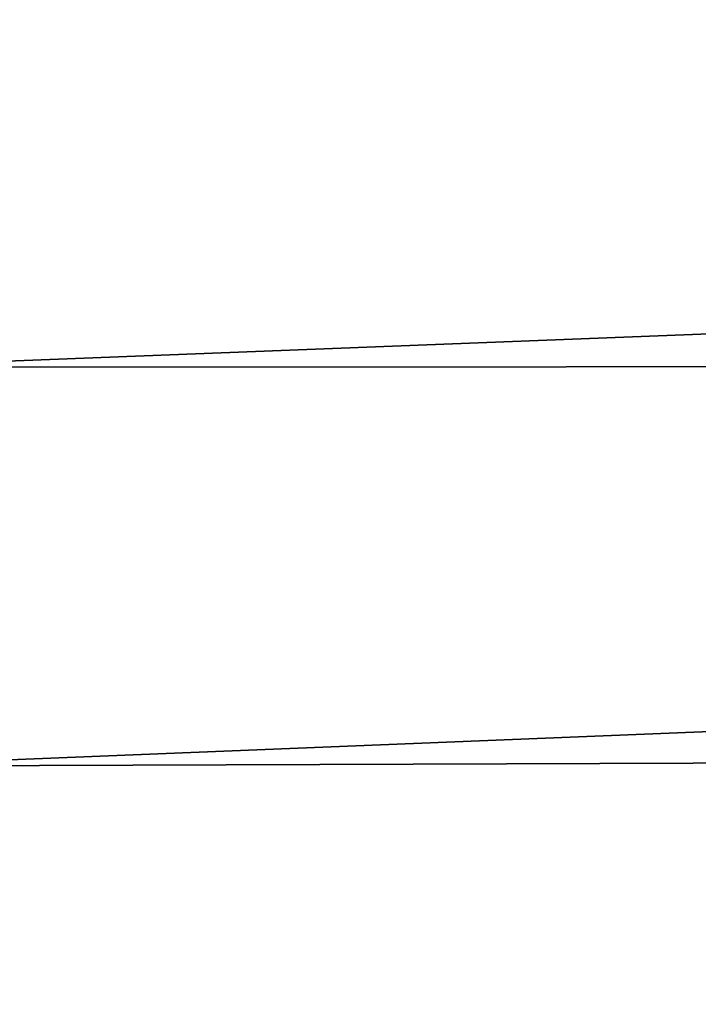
# Model space of a CAD drawing. Header units: metres. Extents: x -2 to 78, y -85 to 85.
# Tile 136 of 256: x 13.63 to 14.76, y -46.99 to -45.35. Entities that reach past the tile are written whole.
import ezdxf

# ---------------------------------------------------------------- set-up
doc = ezdxf.new("R2010")
doc.units = ezdxf.units.M
doc.layers.add('solid_20004802', color=7, linetype='CONTINUOUS')

msp = doc.modelspace()

# ---------------------------------------------------------------- linework, layer by layer
at = {"layer": 'solid_20004802'}
for points in [[(29.937128, -45.286179, -11.415071), (13.35, -45.932087, -11.523273), (13.35, -45.241825, -11.969115)], [(13.35, -45.24189, 11.969187), (13.35, -45.932152, 11.523337), (29.937128, -45.286179, 11.415071)], [(13.35, -45.932152, 11.523337), (29.944929, -45.924042, 10.981625), (29.937128, -45.286179, 11.415071)], [(29.937128, -45.286179, -11.415071), (29.944929, -45.924042, -10.981625), (13.35, -45.932087, -11.523273)], [(13.35, -46.595047, 11.037729), (29.953043, -46.536133, 10.512615), (29.944929, -45.924042, 10.981625)], [(13.35, -45.932152, 11.523337), (13.35, -46.595047, 11.037729), (29.944929, -45.924042, 10.981625)], [(29.944929, -45.924042, -10.981625), (13.35, -46.594978, -11.037671), (13.35, -45.932087, -11.523273)], [(29.944929, -45.924042, -10.981625), (29.953043, -46.536133, -10.512615), (13.35, -46.594978, -11.037671)], [(13.35, -47.228287, 10.514037), (29.961304, -47.12019, 10.00983), (29.953043, -46.536133, 10.512615)], [(13.35, -46.595047, 11.037729), (13.35, -47.228287, 10.514037), (29.953043, -46.536133, 10.512615)], [(29.953043, -46.536133, -10.512615), (13.35, -47.228218, -10.513987), (13.35, -46.594978, -11.037671)], [(29.953043, -46.536133, -10.512615), (29.961304, -47.12019, -10.00983), (13.35, -47.228218, -10.513987)]]:
    msp.add_3dface(points, dxfattribs=at)

doc.saveas('drawing.dxf')
